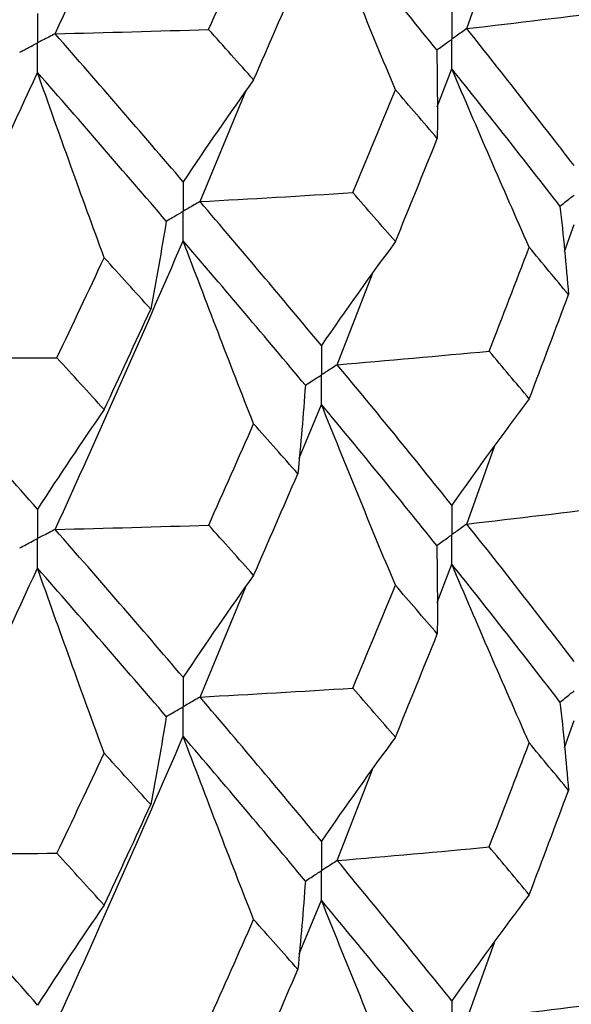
# Paper-space layout '_Isometric' of a CAD drawing. Header units: millimetres. Extents: x -25 to 231, y -14 to 362.
# Tile 45 of 58: x 12.79 to 15.56, y 22.08 to 27.03. Entities that reach past the tile are written whole.
import ezdxf

# ---------------------------------------------------------------- set-up
doc = ezdxf.new("R2010")
doc.units = ezdxf.units.MM

psp = doc.layouts.new('_Isometric')

# ---------------------------------------------------------------- linework, layer by layer
at = {"color": 7, "linetype": 'Continuous', "lineweight": 25}
for p, q in [((15.0353, 26.987), (15.1745, 27.3762)), ((14.8862, 26.5935), (14.9602, 26.785)), ((13.6964, 26.1178), (13.9259, 26.6718)), ((15.5249, 25.866), (15.5737, 26.0024)), ((14.3856, 25.2979), (14.5621, 25.7548)), ((14.194, 24.8288), (14.3057, 25.0984)), ((15.0353, 24.4975), (15.1746, 24.8867)), ((14.8863, 24.1038), (14.9602, 24.2954)), ((13.6964, 23.6282), (13.9261, 24.1824)), ((15.5251, 23.3749), (15.5737, 23.5109)), ((14.3856, 22.8066), (14.5624, 23.2646)), ((14.1942, 22.3381), (14.3057, 22.6069)), ((15.0354, 22.0072), (15.1743, 22.3954))]:
    psp.add_line(p, q, dxfattribs=at)
for points in [[(12.9697, 26.9609), (13.1886, 27.4422), (13.4027, 27.9261), (13.6119, 28.4118)], [(14.6771, 26.6795), (14.5509, 26.9823), (14.4271, 27.2854), (14.3057, 27.5888)], [(14.8845, 26.8795), (14.6968, 27.1133), (14.5037, 27.3498), (14.3057, 27.5888)], [(13.7395, 26.9826), (13.8154, 27.1523), (13.8907, 27.3222), (13.9654, 27.4924)], [(13.9654, 26.729), (14.04, 26.8994), (14.1141, 27.0702), (14.1876, 27.2412)], [(15.0353, 26.987), (15.2873, 27.0161), (15.5388, 27.0465), (15.7898, 27.0781)], [(12.9697, 26.9609), (13.2264, 26.9669), (13.483, 26.9741), (13.7395, 26.9826)], [(13.9654, 26.729), (13.8907, 26.8132), (13.8154, 26.8977), (13.7395, 26.9826)], [(15.5737, 26.2983), (15.3998, 26.525), (15.2203, 26.7545), (15.0353, 26.987)], [(13.6119, 26.2169), (13.4026, 26.4619), (13.1884, 26.7101), (12.9697, 26.9609)], [(14.8845, 26.8795), (14.8876, 26.7312), (14.8885, 26.5829), (14.8872, 26.4346)], [(12.2074, 25.3341), (12.4363, 25.8083), (12.6609, 26.286), (12.8809, 26.7663)], [(13.2153, 25.8356), (13.1017, 26.1457), (12.9902, 26.456), (12.8809, 26.7663)], [(13.5269, 26.0199), (13.3163, 26.2657), (13.1009, 26.5147), (12.8809, 26.7663)], [(15.3486, 25.8877), (15.2166, 26.1864), (15.0871, 26.4856), (14.9602, 26.785)], [(15.5029, 26.0945), (15.3275, 26.3219), (15.1466, 26.5519), (14.9602, 26.785)], [(13.9654, 26.729), (13.8452, 26.5612), (13.7274, 26.3904), (13.6119, 26.2169)], [(14.4633, 26.1628), (14.5352, 26.3347), (14.6065, 26.5069), (14.6771, 26.6795)], [(14.8872, 26.4346), (14.8178, 26.5159), (14.7478, 26.5975), (14.6771, 26.6795)], [(14.6771, 25.9164), (14.7478, 26.0887), (14.8178, 26.2614), (14.8872, 26.4346)], [(13.6964, 26.1178), (13.9522, 26.1315), (14.2079, 26.1465), (14.4633, 26.1628)], [(14.6771, 25.9164), (14.6065, 25.9981), (14.5352, 26.0803), (14.4633, 26.1628)], [(14.3057, 25.3943), (14.1077, 25.6323), (13.9045, 25.8734), (13.6964, 26.1178)], [(15.5029, 26.0945), (15.5194, 25.9464), (15.5337, 25.7982), (15.5458, 25.6499)], [(13.5269, 26.0199), (13.5031, 25.8723), (13.4772, 25.7247), (13.449, 25.5773)], [(12.9698, 24.4703), (13.1884, 24.9504), (13.4025, 25.4337), (13.6119, 25.9206)], [(13.9654, 25.0008), (13.8452, 25.3072), (13.7274, 25.6138), (13.6119, 25.9206)], [(14.2252, 25.195), (14.0258, 25.4338), (13.8214, 25.6755), (13.6119, 25.9206)], [(14.6771, 25.9164), (14.5509, 25.7451), (14.4271, 25.5711), (14.3057, 25.3943)], [(15.1476, 25.3661), (15.2152, 25.5395), (15.2822, 25.7134), (15.3486, 25.8877)], [(15.5458, 25.6499), (15.4807, 25.7288), (15.415, 25.808), (15.3486, 25.8877)], [(12.9782, 25.3326), (13.0578, 25.4999), (13.1369, 25.6676), (13.2153, 25.8356)], [(13.449, 25.5773), (13.3717, 25.663), (13.2938, 25.7491), (13.2153, 25.8356)], [(15.3486, 25.1262), (15.415, 25.3006), (15.4807, 25.4751), (15.5458, 25.6499)], [(13.2153, 25.0725), (13.2938, 25.2403), (13.3717, 25.4086), (13.449, 25.5773)], [(12.2074, 25.3341), (12.4644, 25.3323), (12.7213, 25.3318), (12.9782, 25.3326)], [(12.8809, 24.5718), (12.661, 24.8224), (12.4365, 25.0764), (12.2074, 25.3341)], [(13.2153, 25.0725), (13.1369, 25.1588), (13.0578, 25.2455), (12.9782, 25.3326)], [(14.3856, 25.2979), (14.6399, 25.3194), (14.8939, 25.3421), (15.1476, 25.3661)], [(15.3486, 25.1262), (15.2823, 25.2059), (15.2152, 25.2859), (15.1476, 25.3661)], [(14.9602, 24.5917), (14.7738, 24.825), (14.5822, 25.0605), (14.3856, 25.2979)], [(14.2252, 25.195), (14.2147, 25.0468), (14.2021, 24.8985), (14.1873, 24.7504)], [(14.6771, 24.1897), (14.5509, 24.4924), (14.4271, 24.7952), (14.3057, 25.0984)], [(14.8845, 24.3899), (14.6967, 24.6239), (14.5036, 24.8602), (14.3057, 25.0984)], [(15.3486, 25.1262), (15.2166, 24.9508), (15.0871, 24.7726), (14.9602, 24.5917)], [(13.2153, 25.0725), (13.1017, 24.9085), (12.9902, 24.7416), (12.8809, 24.5718)], [(13.7399, 24.4921), (13.8156, 24.6612), (13.8908, 24.8308), (13.9654, 25.0008)], [(14.1873, 24.7504), (14.1139, 24.8334), (14.0399, 24.9169), (13.9654, 25.0008)], [(13.9654, 24.2393), (14.0399, 24.4094), (14.1139, 24.5798), (14.1873, 24.7504)], [(15.0353, 24.4975), (15.2873, 24.5266), (15.5388, 24.5569), (15.7898, 24.5884)], [(12.9698, 24.4703), (13.2266, 24.4763), (13.4833, 24.4836), (13.7399, 24.4921)], [(13.9654, 24.2393), (13.8908, 24.3233), (13.8156, 24.4076), (13.7399, 24.4921)], [(15.5737, 23.8071), (15.3998, 24.0347), (15.2202, 24.2649), (15.0353, 24.4975)], [(13.6119, 23.7273), (13.4025, 23.9725), (13.1884, 24.2203), (12.9698, 24.4703)], [(14.8845, 24.3899), (14.8876, 24.2416), (14.8885, 24.0933), (14.8872, 23.945)], [(15.3486, 23.3975), (15.2166, 23.6965), (15.0871, 23.9958), (14.9602, 24.2954)], [(15.503, 23.6031), (15.3275, 23.8313), (15.1465, 24.0622), (14.9602, 24.2954)], [(12.2074, 22.8445), (12.4364, 23.3191), (12.661, 23.7964), (12.8809, 24.2759)], [(13.2153, 23.3459), (13.1017, 23.6558), (12.9902, 23.9658), (12.8809, 24.2759)], [(13.5269, 23.5304), (13.3162, 23.7764), (13.1008, 24.025), (12.8809, 24.2759)], [(13.9654, 24.2393), (13.8452, 24.0715), (13.7274, 23.9009), (13.6119, 23.7273)], [(14.4632, 23.6731), (14.5351, 23.8451), (14.6064, 24.0173), (14.6771, 24.1897)], [(14.8872, 23.945), (14.8178, 24.0263), (14.7478, 24.1079), (14.6771, 24.1897)], [(14.6771, 23.4262), (14.7478, 23.5988), (14.8178, 23.7717), (14.8872, 23.945)], [(13.6964, 23.6282), (13.9522, 23.6419), (14.2078, 23.6569), (14.4632, 23.6731)], [(14.6771, 23.4262), (14.6064, 23.5082), (14.5351, 23.5905), (14.4632, 23.6731)], [(14.3057, 22.9031), (14.1076, 23.1419), (13.9044, 23.3838), (13.6964, 23.6282)], [(15.503, 23.6031), (15.5195, 23.4551), (15.5338, 23.307), (15.546, 23.1589)], [(13.5269, 23.5304), (13.5032, 23.3827), (13.4772, 23.2351), (13.4491, 23.0877)], [(12.9697, 21.9789), (13.1884, 22.4598), (13.4026, 22.9441), (13.6119, 23.431)], [(13.9654, 22.5107), (13.8452, 22.8172), (13.7274, 23.124), (13.6119, 23.431)], [(14.2252, 22.7037), (14.0258, 22.9432), (13.8213, 23.1858), (13.6119, 23.431)], [(14.6771, 23.4262), (14.5509, 23.2546), (14.4271, 23.0802), (14.3057, 22.9031)], [(15.1473, 22.8747), (15.2151, 23.0486), (15.2822, 23.2229), (15.3486, 23.3975)], [(15.546, 23.1589), (15.4809, 23.2381), (15.4151, 23.3177), (15.3486, 23.3975)], [(12.9782, 22.8429), (13.0578, 23.0102), (13.1369, 23.1779), (13.2153, 23.3459)], [(13.4491, 23.0877), (13.3717, 23.1734), (13.2938, 23.2595), (13.2153, 23.3459)], [(15.3486, 22.6348), (15.4151, 22.8091), (15.4808, 22.9838), (15.546, 23.1589)], [(13.2153, 22.5823), (13.2938, 22.7504), (13.3717, 22.9189), (13.4491, 23.0877)], [(14.3856, 22.8066), (14.6398, 22.828), (14.8938, 22.8507), (15.1473, 22.8747)], [(15.3486, 22.6348), (15.2822, 22.7144), (15.2151, 22.7943), (15.1473, 22.8747)], [(12.2074, 22.8445), (12.4643, 22.8427), (12.7213, 22.8422), (12.9782, 22.8429)], [(12.8809, 22.0806), (12.6609, 22.3321), (12.4363, 22.5868), (12.2074, 22.8445)], [(13.2153, 22.5823), (13.1368, 22.6688), (13.0578, 22.7557), (12.9782, 22.8429)], [(14.9602, 22.1013), (14.7739, 22.3337), (14.5824, 22.5684), (14.3856, 22.8066)], [(14.2252, 22.7037), (14.2148, 22.5555), (14.2023, 22.4074), (14.1875, 22.2593)], [(15.3486, 22.6348), (15.2166, 22.4596), (15.0871, 22.2818), (14.9602, 22.1013)], [(13.2153, 22.5823), (13.1017, 22.418), (12.9902, 22.2508), (12.8809, 22.0806)], [(14.6771, 21.6982), (14.5508, 22.0009), (14.427, 22.3037), (14.3057, 22.6069)], [(14.8845, 21.8996), (14.6967, 22.1328), (14.5038, 22.368), (14.3057, 22.6069)], [(13.7396, 22.0008), (13.8155, 22.1703), (13.8907, 22.3403), (13.9654, 22.5107)], [(14.1875, 22.2593), (14.1141, 22.3427), (14.04, 22.4265), (13.9654, 22.5107)], [(13.9654, 21.7479), (14.04, 21.9179), (14.114, 22.0884), (14.1875, 22.2593)], [(15.0354, 22.0072), (15.2874, 22.0363), (15.5389, 22.0667), (15.79, 22.0982)]]:
    psp.add_open_spline(points, degree=3, dxfattribs=at)
for points, knots in [([(12.8809, 27.0626), (12.8808, 27.0227), (12.8808, 26.9828), (12.8808, 26.9429), (12.8808, 26.9334), (12.8808, 26.924), (12.8808, 26.9145)], [0, 0, 0, 0, 0.0001467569, 0.0001467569, 0.0001467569, 0.0001814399, 0.0001814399, 0.0001814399, 0.0001814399]), ([(14.9602, 27.0813), (14.9601, 27.0414), (14.9601, 27.0015), (14.9601, 26.9615), (14.9601, 26.9521), (14.9601, 26.9426), (14.9601, 26.9332)], [0, 0, 0, 0, 0.0001467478, 0.0001467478, 0.0001467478, 0.0001814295, 0.0001814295, 0.0001814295, 0.0001814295]), ([(15.0353, 26.987), (15.0175, 26.9743), (14.9997, 26.9615), (14.9819, 26.9488), (14.9746, 26.9436), (14.9673, 26.9384), (14.9601, 26.9332)], [0, 0, 0, 0, 0.0000851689, 0.0000851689, 0.0000851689, 0.0001198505, 0.0001198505, 0.0001198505, 0.0001198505]), ([(12.7916, 26.8683), (12.8127, 26.8793), (12.8339, 26.8902), (12.855, 26.9011), (12.8636, 26.9056), (12.8722, 26.9101), (12.8808, 26.9145)], [0, 0, 0, 0, 0.0000851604, 0.0000851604, 0.0000851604, 0.0001198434, 0.0001198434, 0.0001198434, 0.0001198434]), ([(12.9697, 26.9609), (12.9487, 26.9499), (12.9276, 26.9389), (12.9065, 26.9279), (12.8979, 26.9235), (12.8894, 26.919), (12.8808, 26.9145)], [0, 0, 0, 0, 0.0000851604, 0.0000851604, 0.0000851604, 0.0001198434, 0.0001198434, 0.0001198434, 0.0001198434]), ([(12.8809, 26.7663), (12.8808, 26.8063), (12.8808, 26.8463), (12.8808, 26.8862), (12.8808, 26.8957), (12.8808, 26.9051), (12.8808, 26.9145)], [0, 0, 0, 0, 0.0001467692, 0.0001467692, 0.0001467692, 0.0001814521, 0.0001814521, 0.0001814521, 0.0001814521]), ([(14.8845, 26.8795), (14.9024, 26.8922), (14.9203, 26.9049), (14.9382, 26.9177), (14.9455, 26.9228), (14.9528, 26.928), (14.9601, 26.9332)], [0, 0, 0, 0, 0.0000851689, 0.0000851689, 0.0000851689, 0.0001198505, 0.0001198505, 0.0001198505, 0.0001198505]), ([(14.9602, 26.785), (14.9601, 26.825), (14.9601, 26.8649), (14.9601, 26.9049), (14.9601, 26.9143), (14.9601, 26.9238), (14.9601, 26.9332)], [0, 0, 0, 0, 0.0001467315, 0.0001467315, 0.0001467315, 0.0001814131, 0.0001814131, 0.0001814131, 0.0001814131]), ([(13.6119, 26.2169), (13.6119, 26.177), (13.6118, 26.137), (13.6118, 26.0971), (13.6118, 26.0877), (13.6118, 26.0782), (13.6118, 26.0688)], [0, 0, 0, 0, 0.0001467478, 0.0001467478, 0.0001467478, 0.0001814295, 0.0001814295, 0.0001814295, 0.0001814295]), ([(15.5029, 26.0945), (15.5197, 26.1077), (15.5365, 26.1209), (15.5532, 26.1342), (15.56, 26.1396), (15.5668, 26.145), (15.5736, 26.1504)], [0, 0, 0, 0, 0.0000852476, 0.0000852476, 0.0000852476, 0.0001199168, 0.0001199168, 0.0001199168, 0.0001199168]), ([(13.6964, 26.1178), (13.6764, 26.1062), (13.6564, 26.0945), (13.6363, 26.0829), (13.6282, 26.0782), (13.62, 26.0735), (13.6118, 26.0688)], [0, 0, 0, 0, 0.0000851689, 0.0000851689, 0.0000851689, 0.0001198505, 0.0001198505, 0.0001198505, 0.0001198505]), ([(13.5269, 26.0199), (13.5471, 26.0315), (13.5672, 26.0431), (13.5873, 26.0546), (13.5955, 26.0593), (13.6036, 26.0641), (13.6118, 26.0688)], [0, 0, 0, 0, 0.0000851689, 0.0000851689, 0.0000851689, 0.0001198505, 0.0001198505, 0.0001198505, 0.0001198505]), ([(13.6119, 25.9206), (13.6119, 25.9606), (13.6118, 26.0005), (13.6118, 26.0405), (13.6118, 26.0499), (13.6118, 26.0593), (13.6118, 26.0688)], [0, 0, 0, 0, 0.0001467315, 0.0001467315, 0.0001467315, 0.0001814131, 0.0001814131, 0.0001814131, 0.0001814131]), ([(14.3057, 25.3943), (14.3056, 25.3545), (14.3056, 25.3146), (14.3055, 25.2747), (14.3055, 25.2653), (14.3055, 25.2559), (14.3055, 25.2464)], [0, 0, 0, 0, 0.000146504, 0.000146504, 0.000146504, 0.0001811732, 0.0001811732, 0.0001811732, 0.0001811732]), ([(14.3856, 25.2979), (14.3667, 25.2857), (14.3477, 25.2735), (14.3287, 25.2613), (14.321, 25.2563), (14.3133, 25.2514), (14.3055, 25.2464)], [0, 0, 0, 0, 0.0000852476, 0.0000852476, 0.0000852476, 0.0001199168, 0.0001199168, 0.0001199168, 0.0001199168]), ([(14.2252, 25.195), (14.2442, 25.2072), (14.2633, 25.2194), (14.2823, 25.2316), (14.2901, 25.2365), (14.2978, 25.2415), (14.3055, 25.2464)], [0, 0, 0, 0, 0.0000852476, 0.0000852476, 0.0000852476, 0.0001199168, 0.0001199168, 0.0001199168, 0.0001199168]), ([(14.3057, 25.0984), (14.3056, 25.1383), (14.3056, 25.1782), (14.3055, 25.2181), (14.3055, 25.2275), (14.3055, 25.237), (14.3055, 25.2464)], [0, 0, 0, 0, 0.0001465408, 0.0001465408, 0.0001465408, 0.0001812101, 0.0001812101, 0.0001812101, 0.0001812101]), ([(14.9602, 24.5917), (14.9601, 24.5518), (14.9601, 24.5119), (14.9601, 24.472), (14.9601, 24.4625), (14.9601, 24.4531), (14.9601, 24.4436)], [0, 0, 0, 0, 0.0001467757, 0.0001467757, 0.0001467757, 0.0001814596, 0.0001814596, 0.0001814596, 0.0001814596]), ([(12.8809, 24.5718), (12.8808, 24.5319), (12.8808, 24.4921), (12.8808, 24.4522), (12.8808, 24.4428), (12.8808, 24.4334), (12.8808, 24.4239)], [0, 0, 0, 0, 0.000146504, 0.000146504, 0.000146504, 0.0001811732, 0.0001811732, 0.0001811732, 0.0001811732]), ([(15.0353, 24.4975), (15.0175, 24.4847), (14.9997, 24.4719), (14.9819, 24.4592), (14.9746, 24.454), (14.9673, 24.4488), (14.9601, 24.4436)], [0, 0, 0, 0, 0.0000851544, 0.0000851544, 0.0000851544, 0.0001198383, 0.0001198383, 0.0001198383, 0.0001198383]), ([(12.9698, 24.4703), (12.9487, 24.4593), (12.9276, 24.4483), (12.9065, 24.4373), (12.8979, 24.4328), (12.8894, 24.4284), (12.8808, 24.4239)], [0, 0, 0, 0, 0.0000852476, 0.0000852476, 0.0000852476, 0.0001199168, 0.0001199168, 0.0001199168, 0.0001199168]), ([(14.8845, 24.3899), (14.9024, 24.4026), (14.9203, 24.4154), (14.9382, 24.4281), (14.9455, 24.4333), (14.9528, 24.4384), (14.9601, 24.4436)], [0, 0, 0, 0, 0.0000851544, 0.0000851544, 0.0000851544, 0.0001198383, 0.0001198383, 0.0001198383, 0.0001198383]), ([(14.9602, 24.2954), (14.9601, 24.3354), (14.9601, 24.3754), (14.9601, 24.4153), (14.9601, 24.4248), (14.9601, 24.4342), (14.9601, 24.4436)], [0, 0, 0, 0, 0.0001467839, 0.0001467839, 0.0001467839, 0.0001814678, 0.0001814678, 0.0001814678, 0.0001814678]), ([(12.7915, 24.3777), (12.8127, 24.3886), (12.8339, 24.3996), (12.855, 24.4105), (12.8636, 24.415), (12.8722, 24.4195), (12.8808, 24.4239)], [0, 0, 0, 0, 0.0000852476, 0.0000852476, 0.0000852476, 0.0001199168, 0.0001199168, 0.0001199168, 0.0001199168]), ([(12.8809, 24.2759), (12.8808, 24.3158), (12.8808, 24.3557), (12.8808, 24.3956), (12.8808, 24.405), (12.8808, 24.4145), (12.8808, 24.4239)], [0, 0, 0, 0, 0.0001465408, 0.0001465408, 0.0001465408, 0.0001812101, 0.0001812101, 0.0001812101, 0.0001812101]), ([(13.6119, 23.7273), (13.6119, 23.6874), (13.6118, 23.6475), (13.6118, 23.6075), (13.6118, 23.5981), (13.6118, 23.5887), (13.6118, 23.5792)], [0, 0, 0, 0, 0.0001467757, 0.0001467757, 0.0001467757, 0.0001814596, 0.0001814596, 0.0001814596, 0.0001814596]), ([(15.503, 23.6031), (15.5197, 23.6164), (15.5365, 23.6296), (15.5532, 23.6428), (15.56, 23.6482), (15.5668, 23.6536), (15.5736, 23.659)], [0, 0, 0, 0, 0.0000851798, 0.0000851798, 0.0000851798, 0.0001198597, 0.0001198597, 0.0001198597, 0.0001198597]), ([(13.6964, 23.6282), (13.6764, 23.6166), (13.6564, 23.605), (13.6363, 23.5934), (13.6282, 23.5887), (13.62, 23.5839), (13.6118, 23.5792)], [0, 0, 0, 0, 0.0000851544, 0.0000851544, 0.0000851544, 0.0001198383, 0.0001198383, 0.0001198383, 0.0001198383]), ([(13.5269, 23.5304), (13.5471, 23.5419), (13.5672, 23.5535), (13.5873, 23.5651), (13.5955, 23.5698), (13.6036, 23.5745), (13.6118, 23.5792)], [0, 0, 0, 0, 0.0000851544, 0.0000851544, 0.0000851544, 0.0001198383, 0.0001198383, 0.0001198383, 0.0001198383]), ([(13.6119, 23.431), (13.6119, 23.471), (13.6118, 23.5109), (13.6118, 23.5509), (13.6118, 23.5603), (13.6118, 23.5698), (13.6118, 23.5792)], [0, 0, 0, 0, 0.0001467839, 0.0001467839, 0.0001467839, 0.0001814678, 0.0001814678, 0.0001814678, 0.0001814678]), ([(14.3057, 22.9031), (14.3056, 22.8632), (14.3056, 22.8233), (14.3055, 22.7834), (14.3055, 22.7739), (14.3055, 22.7645), (14.3055, 22.7551)], [0, 0, 0, 0, 0.0001467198, 0.0001467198, 0.0001467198, 0.0001813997, 0.0001813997, 0.0001813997, 0.0001813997]), ([(14.3856, 22.8066), (14.3667, 22.7943), (14.3477, 22.7821), (14.3287, 22.77), (14.321, 22.765), (14.3133, 22.76), (14.3055, 22.7551)], [0, 0, 0, 0, 0.0000851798, 0.0000851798, 0.0000851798, 0.0001198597, 0.0001198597, 0.0001198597, 0.0001198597]), ([(14.2252, 22.7037), (14.2443, 22.7159), (14.2633, 22.728), (14.2823, 22.7402), (14.2901, 22.7452), (14.2978, 22.7501), (14.3055, 22.7551)], [0, 0, 0, 0, 0.0000851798, 0.0000851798, 0.0000851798, 0.0001198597, 0.0001198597, 0.0001198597, 0.0001198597]), ([(14.3057, 22.6069), (14.3056, 22.6469), (14.3056, 22.6868), (14.3055, 22.7267), (14.3055, 22.7362), (14.3055, 22.7456), (14.3055, 22.7551)], [0, 0, 0, 0, 0.0001466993, 0.0001466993, 0.0001466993, 0.0001813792, 0.0001813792, 0.0001813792, 0.0001813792]), ([(14.9602, 22.1013), (14.9601, 22.0614), (14.9601, 22.0215), (14.9601, 21.9817), (14.9601, 21.9722), (14.9601, 21.9628), (14.9601, 21.9533)], [0, 0, 0, 0, 0.0001465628, 0.0001465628, 0.0001465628, 0.0001812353, 0.0001812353, 0.0001812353, 0.0001812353])]:
    psp.add_open_spline(points, degree=3, knots=knots, dxfattribs=at)

doc.saveas('drawing.dxf')
